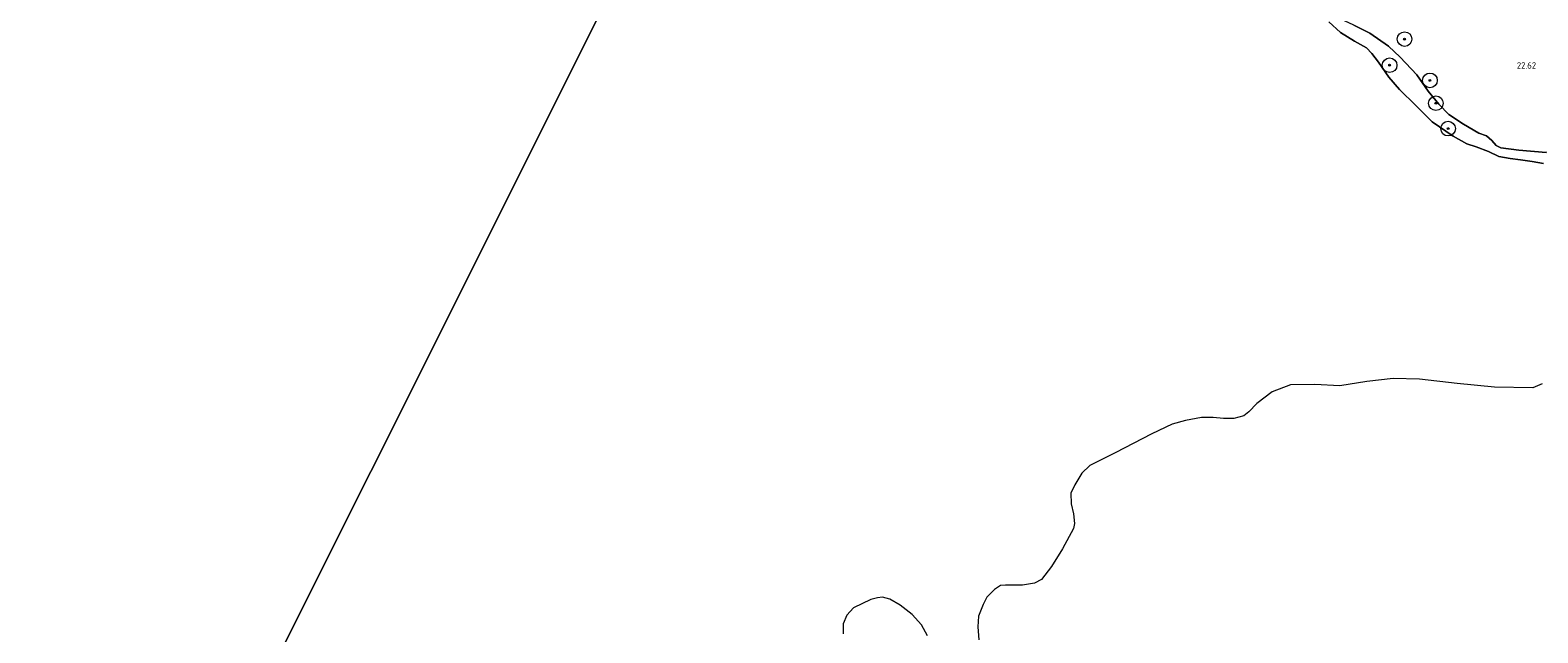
# Model space of a CAD drawing. Header units: metres. Extents: x 185049 to 189876, y 349292 to 352302.
# Tile 4 of 256: x 186425 to 186837, y 349543 to 349708. Entities that reach past the tile are written whole.
import ezdxf
from ezdxf.enums import TextEntityAlignment as Align

# ---------------------------------------------------------------- set-up
doc = ezdxf.new("R2010")
doc.units = ezdxf.units.M
for name, color, linetype, lineweight in [('B-WE-GR-BOOM-S', 90, 'Continuous', 25), ('B-WE-GR-GRAS-GV', 60, 'Continuous', 13), ('B-WE-GW-TALUD_KRUIN-G', 90, 'Continuous', 18), ('B-WE-OG-WATER_POEL-GV', 7, 'Continuous', 18), ('X-XX-AL-HOOGTELABEL-S', 7, 'Continuous', 25)]:
    doc.layers.add(name, color=color, linetype=linetype, lineweight=lineweight)
doc.styles.add('NLCS-ISO-ANNOTATIVE-T18', font='NLCS-ISO.ttf', dxfattribs={"height": 1.8})

# ---------------------------------------------------------------- blocks, each defined once
blk = doc.blocks.new('SAL-HOOGTELABEL-SO')
at = {"color": 0, "linetype": 'ByBlock', "lineweight": -2, "style": 'NLCS-ISO-ANNOTATIVE-T18'}
blk.add_attdef('HOOGTE', text='', height=1.8, dxfattribs=at).set_placement((2.79, 0), align=Align.RIGHT)
blk = doc.blocks.new('SGR-BOOM_01-SO')
at = {"linetype": 'ByBlock', "lineweight": 18}
h = blk.add_hatch(color=0, dxfattribs=at)
h.dxf.hatch_style = 1
edge = h.paths.add_edge_path()
edge.add_arc((0, 0), 0.25, 0, 360)
at = {"color": 0, "linetype": 'ByBlock', "lineweight": 18}
for radius in [2, 0.25]:
    blk.add_circle((0, 0), radius, dxfattribs=at)

msp = doc.modelspace()

# ---------------------------------------------------------------- linework, layer by layer
at = {"layer": 'B-WE-GR-GRAS-GV'}
for points in [[(186838.472, 349671.593, 21.061), (186835.347, 349672.135, 21.061), (186832.188, 349672.609, 21.061), (186829.369, 349672.914, 21.061), (186826.244, 349673.457, 21.061), (186823.458, 349674.848, 21.061), (186820.027, 349676.138, 21.061), (186817.547, 349676.952, 21.061), (186813.743, 349679.023, 21.061), (186808.069, 349682.961, 21.061), (186803.584, 349687.409, 21.061), (186799.134, 349691.755, 21.061), (186796.177, 349695.184, 21.061), (186793.391, 349699.293, 21.061), (186791.59, 349701.636, 21.061), (186790.061, 349703.164, 21.061), (186786.834, 349705.031, 21.061), (186782.995, 349707.373, 21.061), (186779.801, 349710.327, 21.061)], [(186839.169, 349674.551, 22.602), (186831.739, 349675.219, 22.362), (186826.791, 349675.897, 22.43), (186825.536, 349676.464, 22.067), (186824.355, 349677.859, 22.011), (186822.852, 349679.147, 22.083), (186820.776, 349679.826, 22.043), (186816.583, 349682.295, 21.874), (186812.583, 349684.971, 21.682), (186809.83, 349687.774, 21.594), (186806.938, 349691.378, 21.566), (186803.81, 349695.777, 21.51), (186799.27, 349700.674, 21.546), (186796.063, 349703.656, 21.666), (186791.015, 349707.188, 21.698), (186786.624, 349709.417, 21.758)], [(186786.624, 349709.417, 21.758), (186791.015, 349707.188, 21.698), (186796.063, 349703.656, 21.666), (186799.27, 349700.674, 21.546), (186803.81, 349695.777, 21.51), (186806.938, 349691.378, 21.566), (186809.83, 349687.774, 21.594), (186812.583, 349684.971, 21.682), (186816.583, 349682.295, 21.874), (186820.776, 349679.826, 22.043), (186822.852, 349679.147, 22.083), (186824.355, 349677.859, 22.011), (186825.536, 349676.464, 22.067), (186826.791, 349675.897, 22.43), (186831.739, 349675.219, 22.362), (186839.169, 349674.551, 22.602)]]:
    msp.add_polyline3d(points, dxfattribs=at)
at = {"layer": 'B-WE-GW-TALUD_KRUIN-G'}
for points in [[(186812.583, 349684.971, 21.682), (186809.83, 349687.774, 21.594), (186806.938, 349691.378, 21.566), (186803.81, 349695.777, 21.51), (186799.27, 349700.674, 21.546), (186796.063, 349703.656, 21.666), (186791.015, 349707.188, 21.698), (186786.624, 349709.417, 21.758), (186782.909, 349711.141, 21.622), (186778.279, 349714.233, 21.598), (186774.741, 349717.393, 21.606), (186770.386, 349721.618, 21.594), (186762.373, 349728.321, 21.554), (186756.991, 349732.825, 21.494), (186748.944, 349739.506, 21.498), (186745.305, 349741.926, 21.449), (186741.244, 349744.888, 21.566), (186737.603, 349747.904, 21.678), (186734.539, 349750.354, 21.826), (186731.149, 349752.761, 21.81), (186726.118, 349755.724, 21.81), (186722.849, 349757.121, 21.794)], [(186878.166, 349682.29, 23.31), (186874.951, 349681.636, 23.29), (186869.623, 349680.274, 23.238), (186865.363, 349677.898, 23.086), (186860.908, 349677.116, 22.794), (186855.65, 349676.3, 22.742), (186850.335, 349676.226, 22.658), (186845.159, 349674.783, 22.67), (186839.169, 349674.551, 22.602), (186831.739, 349675.219, 22.362), (186826.791, 349675.897, 22.43), (186825.536, 349676.464, 22.067), (186824.355, 349677.859, 22.011), (186822.852, 349679.147, 22.083), (186820.776, 349679.826, 22.043), (186816.583, 349682.295, 21.874), (186812.583, 349684.971, 21.682)]]:
    msp.add_polyline3d(points, dxfattribs=at)
at = {"layer": 'B-WE-OG-WATER_POEL-GV'}
for points in [[(186424.97, 349401.39, 21.201), (186611.112, 349773.603, 21.204)], [(186611.112, 349773.603, 21.204), (186424.97, 349401.39, 21.201)], [(186779.801, 349710.327, 21.061), (186782.995, 349707.373, 21.061), (186786.834, 349705.031, 21.061), (186790.061, 349703.164, 21.061), (186791.59, 349701.636, 21.061), (186793.391, 349699.293, 21.061), (186796.177, 349695.184, 21.061), (186799.134, 349691.755, 21.061), (186803.584, 349687.409, 21.061), (186808.069, 349682.961, 21.061), (186813.743, 349679.023, 21.061), (186817.547, 349676.952, 21.061), (186820.027, 349676.138, 21.061), (186823.458, 349674.848, 21.061), (186826.244, 349673.457, 21.061), (186829.369, 349672.914, 21.061), (186832.188, 349672.609, 21.061), (186835.347, 349672.135, 21.061), (186838.472, 349671.593, 21.061)], [(186838.106, 349611.381, 21.061), (186835.525, 349610.293, 21.061), (186825.063, 349610.426, 21.061), (186814.873, 349611.441, 21.061), (186804.616, 349612.66, 21.061), (186797.415, 349612.862, 21.061), (186790.215, 349612.044, 21.061), (186782.811, 349610.819, 21.061), (186776.018, 349611.156, 21.061), (186769.361, 349611.086, 21.061), (186764.334, 349609.183, 21.076), (186760.1447, 349606.0426, 21.104), (186757.9575, 349603.7667, 21.104), (186756.5526, 349602.6591, 21.104), (186753.8451, 349601.8868, 21.104), (186751.0242, 349601.8994, 21.104), (186748.2174, 349602.1686, 21.104), (186744.9716, 349602.2104, 21.104), (186740.6083, 349601.3915, 21.104), (186736.9531, 349600.3907, 21.104), (186731.4739, 349597.7652, 21.104), (186721.4404, 349592.5027, 21.104), (186714.524, 349589.0256, 21.104), (186712.3555, 349586.9769, 21.104), (186710.4299, 349583.8209, 21.104), (186709.3278, 349581.5016, 21.104), (186709.4301, 349578.5895, 21.104), (186710.0395, 349575.8215, 21.104), (186710.3276, 349573.2182, 21.104), (186710.0313, 349571.8237, 21.104), (186707.0543, 349566.3238, 21.104), (186704.0282, 349561.4916, 21.104), (186701.291, 349557.9615, 21.104), (186699.4276, 349556.8785, 21.104), (186696.1246, 349556.3607, 21.104), (186691.479, 349556.4005, 21.104), (186690.0931, 349556.2726, 21.104), (186688.4185, 349555.221, 21.104), (186686.3807, 349553.1358, 21.104), (186685.318, 349551.0649, 21.104), (186684.1236, 349547.9291, 21.104), (186683.8773, 349544.9882, 21.104), (186684.1464, 349541.3969, 21.104)], [(186670.1522, 349542.5413, 21.104), (186668.5141, 349545.5636, 21.104), (186665.9193, 349548.391, 21.104), (186662.664, 349550.8668, 21.104), (186659.8293, 349552.5314, 21.104), (186657.885, 349553.0997, 21.104), (186656.5166, 349552.8836, 21.104), (186654.647, 349552.425, 21.076), (186649.96, 349550.182, 21.076), (186648.127, 349548.211, 21.076), (186647.108, 349545.833, 21.076), (186647.109, 349543.116, 21.076)]]:
    msp.add_polyline3d(points, dxfattribs=at)

# ---------------------------------------------------------------- block references
at = {"layer": 'B-WE-GR-BOOM-S'}
for p in [(186800.493, 349705.563, 21.608), (186796.419, 349698.429, 21.061), (186807.425, 349694.289, 21.35), (186809.058, 349688.04, 21.183), (186812.388, 349681.112, 21.091)]:
    msp.add_blockref('SGR-BOOM_01-SO', p, dxfattribs=at)
at = {"layer": 'X-XX-AL-HOOGTELABEL-S'}
msp.add_blockref('SAL-HOOGTELABEL-SO', (186833.641, 349697.468, 22.622), dxfattribs=at).add_auto_attribs({'HOOGTE': '22.62'})

doc.saveas('drawing.dxf')
